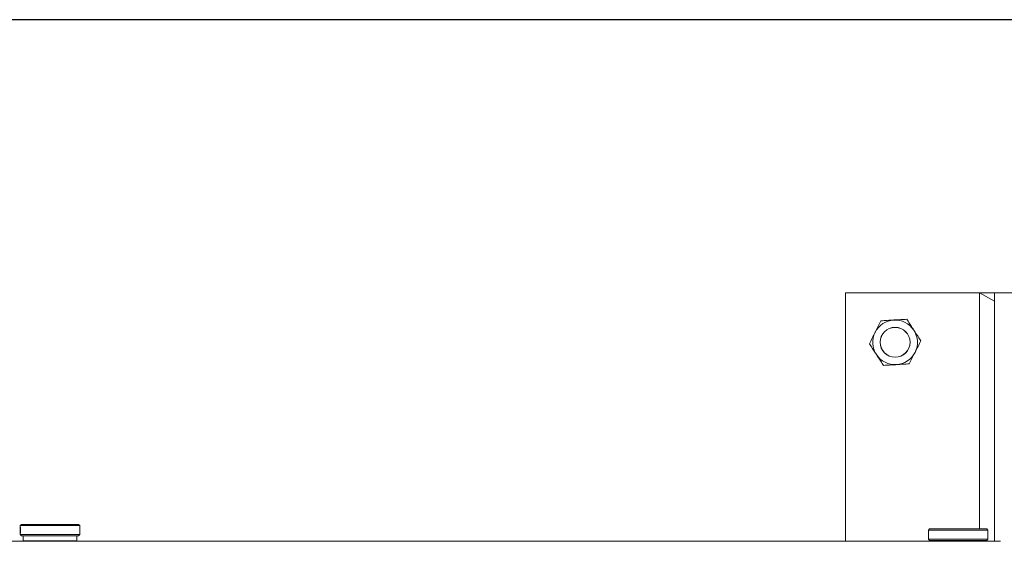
# Model space of a CAD drawing. Header units: feet. Extents: x 0 to 152508, y 0 to 59424.
# Tile 103 of 105: x 152343.14 to 152345.21, y 59422.12 to 59423.21. Entities that reach past the tile are written whole.
import ezdxf

# ---------------------------------------------------------------- set-up
doc = ezdxf.new("R2010")
doc.units = ezdxf.units.FT
doc.header["$LTSCALE"] = 0.05
doc.header["$MEASUREMENT"] = 0
doc.layers.add('Bridge plan$0$BR_P_Rail_Object', color=251, linetype='Continuous', lineweight=30)
doc.layers.add('Bridge plan$0$SC_Scratch7', color=252, linetype='Continuous', lineweight=0)

# ---------------------------------------------------------------- blocks, each defined once
blk = doc.blocks.new('Bridge plan$0$HIGH ST SCREENWALL_13 PANEL PLAN_2')
at = {"layer": 'Bridge plan$0$SC_Scratch7', "lineweight": 0}
for p, q in [((-40.7186398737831, 0.7818975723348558), (-40.71865679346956, 0.2602319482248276)), ((-40.0519745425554, 0.781875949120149), (-40.7186398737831, 0.7818975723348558)), ((-40.43740652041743, 0.2860593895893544), (-40.43739043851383, 0.7818884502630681)), ((-40.40614049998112, 0.781887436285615), (-40.43739043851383, 0.7818884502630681)), ((-40.43739043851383, 0.7818884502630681), (-40.40614106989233, 0.7643093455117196)), ((-40.40614049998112, 0.781887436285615), (-40.40615741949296, 0.2602218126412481)), ((-40.40614049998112, 0.781887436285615), (-40.40614106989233, 0.7643093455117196)), ((-40.36447391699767, 0.7818860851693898), (-40.40614049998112, 0.781887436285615)), ((-42.45042322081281, 0.2893148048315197), (-42.45042357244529, 0.2784706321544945)), ((-42.45042309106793, 0.2933129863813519), (-42.45042322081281, 0.2893148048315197)), ((-42.44792301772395, 0.2958128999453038), (-42.45042309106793, 0.2933129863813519)), ((-42.45042309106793, 0.2933129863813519), (-42.32542334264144, 0.293308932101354)), ((-42.44792301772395, 0.2958128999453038), (-42.3279232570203, 0.2958090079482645)), ((-42.32542334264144, 0.293308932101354), (-42.3279232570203, 0.2958090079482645)), ((-42.32542347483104, 0.2892442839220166), (-42.32542334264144, 0.293308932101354)), ((-42.45042357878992, 0.2782735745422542), (-42.45042371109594, 0.2741988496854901)), ((-42.45042371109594, 0.2741988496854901), (-42.44792379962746, 0.2716987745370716)), ((-42.45042371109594, 0.2741988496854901), (-42.3254239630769, 0.2741947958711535)), ((-42.44792379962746, 0.2716987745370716), (-42.32792403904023, 0.2716948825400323)), ((-42.44417380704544, 0.2716986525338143), (-42.44417414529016, 0.2612820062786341)), ((-42.33167437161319, 0.2612783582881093), (-42.33167403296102, 0.2716950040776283)), ((-42.32792403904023, 0.2716948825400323), (-42.3254239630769, 0.2741947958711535)), ((-42.3254239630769, 0.2741947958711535), (-42.32542383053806, 0.2782692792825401)), ((-42.32542383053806, 0.2782692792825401), (-42.32542347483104, 0.2892442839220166)), ((-40.54459388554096, 0.2835628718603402), (-40.54459398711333, 0.2804350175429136)), ((-40.54209381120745, 0.2860627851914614), (-40.54459388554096, 0.2835628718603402)), ((-40.54459388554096, 0.2835628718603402), (-40.41959413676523, 0.2835588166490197)), ((-40.54209381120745, 0.2860627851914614), (-40.42209404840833, 0.2860588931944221)), ((-40.41959413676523, 0.2835588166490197), (-40.42209404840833, 0.2860588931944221)), ((-40.41992817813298, 0.2743643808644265), (-40.4199174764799, 0.2725552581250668)), ((-40.41959423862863, 0.280429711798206), (-40.41959413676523, 0.2835588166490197)), ((-44.38271196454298, 0.2603507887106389), (-40.39313661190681, 0.2602213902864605)), ((-42.33167437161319, 0.2612783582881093), (-42.44417414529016, 0.2612820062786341)), ((-42.40354922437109, 0.2612806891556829), (-42.40354925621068, 0.2602865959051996)), ((-42.3722993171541, 0.2602855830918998), (-42.37229928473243, 0.2612796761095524)), ((-40.54459440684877, 0.2674953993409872), (-40.54459450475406, 0.2644487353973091)), ((-40.54459450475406, 0.2644487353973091), (-40.54209459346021, 0.2619486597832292)), ((-40.54459450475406, 0.2644487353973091), (-40.41959475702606, 0.2644446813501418)), ((-40.54209459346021, 0.2619486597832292), (-40.42209483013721, 0.2619447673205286)), ((-40.53834459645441, 0.2619485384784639), (-40.53834465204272, 0.2602260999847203)), ((-40.42584487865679, 0.2602224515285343), (-40.42584482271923, 0.2619448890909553)), ((-40.42209483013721, 0.2619447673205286), (-40.41959475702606, 0.2644446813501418)), ((-40.41959475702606, 0.2644446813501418), (-40.41959465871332, 0.2674937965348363))]:
    blk.add_line(p, q, dxfattribs=at)
for radius in [0.0314166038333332, 0.03124993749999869]:
    blk.add_circle((-40.61447679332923, 0.6777277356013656), radius, dxfattribs=at)
for centre, radius, start, end in [((-40.61447679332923, 0.6777277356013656), 0.04687490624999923, 93.33381642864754, 153.333816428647), ((-40.61447679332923, 0.6777277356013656), 0.0468749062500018, 33.33381642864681, 93.33381642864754), ((-40.61447679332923, 0.6777277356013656), 0.0468749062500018, 333.3338164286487, 33.33381642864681), ((-40.61447679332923, 0.6777277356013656), 0.04687490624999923, 153.333816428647, 213.3338164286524), ((-40.61447679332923, 0.6777277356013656), 0.04687490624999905, 213.3338164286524, 273.3338164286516), ((-40.61447679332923, 0.6777277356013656), 0.04687490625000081, 273.3338164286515, 333.3338164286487), ((-40.60691191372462, 0.2740075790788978), 0.06265684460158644, 354.0342443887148, 5.88784886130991)]:
    blk.add_arc(centre, radius, start, end, dxfattribs=at)
for points, knots in [([(-40.64422016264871, 0.7229494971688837), (-40.63983241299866, 0.7232050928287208), (-40.6309764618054, 0.7237209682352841), (-40.62182169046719, 0.724254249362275), (-40.61720272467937, 0.7245233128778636)], [0, 0, 0, 0, 0.4954579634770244, 1, 1, 1, 1]), ([(-40.61720272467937, 0.7245233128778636), (-40.61656220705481, 0.7245606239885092), (-40.61171246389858, 0.7248431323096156), (-40.60256862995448, 0.7253757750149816), (-40.59433820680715, 0.7258552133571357), (-40.59018528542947, 0.7260971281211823)], [0, 0, 0, 0, 0.07010265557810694, 0.5307909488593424, 1, 1, 1, 1]), ([(-40.59018528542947, 0.7260971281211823), (-40.58828489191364, 0.7232077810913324), (-40.58446496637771, 0.7173999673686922), (-40.57946151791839, 0.709792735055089), (-40.57639526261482, 0.7051308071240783), (-40.57531360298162, 0.7034862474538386)], [0, 0, 0, 0, 0.3905333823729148, 0.7850020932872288, 1, 1, 1, 1]), ([(-40.65636592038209, 0.6987648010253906), (-40.65607797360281, 0.6993381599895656), (-40.65389775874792, 0.7036794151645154), (-40.64978712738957, 0.7118645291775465), (-40.6460871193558, 0.7192320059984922), (-40.64422016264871, 0.7229494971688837)], [0, 0, 0, 0, 0.070102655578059, 0.5307909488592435, 1, 1, 1, 1]), ([(-40.57531360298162, 0.7034862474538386), (-40.57328996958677, 0.700409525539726), (-40.56921075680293, 0.6942074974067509), (-40.56426001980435, 0.686680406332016), (-40.56136078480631, 0.6822724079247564), (-40.56044191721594, 0.6808753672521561)], [0, 0, 0, 0, 0.4020739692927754, 0.8104971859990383, 1, 1, 1, 1]), ([(-40.6685116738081, 0.6745801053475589), (-40.66653914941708, 0.678507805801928), (-40.66255793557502, 0.6864352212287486), (-40.65844238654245, 0.6946301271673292), (-40.65636592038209, 0.6987648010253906)], [0, 0, 0, 0, 0.4954579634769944, 1, 1, 1, 1]), ([(-40.653639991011, 0.6519692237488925), (-40.65472165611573, 0.6536137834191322), (-40.65776620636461, 0.6582427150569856), (-40.66276986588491, 0.6658502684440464), (-40.66659012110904, 0.6716585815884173), (-40.6685116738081, 0.6745801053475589)], [0, 0, 0, 0, 0.2149974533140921, 0.6051517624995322, 1, 1, 1, 1]), ([(-40.56044191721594, 0.6808753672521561), (-40.56241444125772, 0.6769476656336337), (-40.56639565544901, 0.6690202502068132), (-40.57051120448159, 0.6608253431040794), (-40.57258767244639, 0.656690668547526)], [0, 0, 0, 0, 0.4954579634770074, 1, 1, 1, 1]), ([(-40.63876830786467, 0.629358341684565), (-40.63968717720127, 0.6307553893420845), (-40.6425575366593, 0.6351194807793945), (-40.64750707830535, 0.6426447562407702), (-40.6515863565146, 0.6488468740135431), (-40.653639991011, 0.6519692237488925)], [0, 0, 0, 0, 0.189503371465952, 0.5919695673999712, 1, 1, 1, 1]), ([(-40.57258767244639, 0.656690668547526), (-40.5728756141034, 0.6561173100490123), (-40.57505583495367, 0.6517760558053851), (-40.57916646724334, 0.6435909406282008), (-40.58286647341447, 0.6362234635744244), (-40.58473342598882, 0.6325059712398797)], [0, 0, 0, 0, 0.07010265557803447, 0.5307909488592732, 1, 1, 1, 1]), ([(-40.6117508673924, 0.6309321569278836), (-40.61239138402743, 0.6308948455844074), (-40.61724112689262, 0.6306123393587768), (-40.62638495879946, 0.6300796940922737), (-40.63461538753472, 0.6296002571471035), (-40.63876830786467, 0.629358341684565)], [0, 0, 0, 0, 0.07010265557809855, 0.5307909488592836, 1, 1, 1, 1]), ([(-40.58473342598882, 0.6325059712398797), (-40.58912118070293, 0.6322503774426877), (-40.59797712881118, 0.6317345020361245), (-40.60713190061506, 0.6312012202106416), (-40.6117508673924, 0.6309321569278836)], [0, 0, 0, 0, 0.4954579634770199, 1, 1, 1, 1]), ([(-42.45034301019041, 0.283755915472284), (-42.45034685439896, 0.2844857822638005), (-42.45035453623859, 0.285945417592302), (-42.45040161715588, 0.2878895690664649), (-42.45043235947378, 0.2893728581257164), (-42.45040771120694, 0.2902253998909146), (-42.45030181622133, 0.2903479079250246), (-42.45012328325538, 0.2897315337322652), (-42.44991244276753, 0.2884472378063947), (-42.44972902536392, 0.2866327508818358), (-42.4496316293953, 0.2844914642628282), (-42.44965254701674, 0.2822716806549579), (-42.44978394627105, 0.2802225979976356), (-42.44998348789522, 0.2785666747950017), (-42.45019039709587, 0.2774905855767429), (-42.4503476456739, 0.2771212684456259), (-42.45042478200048, 0.2774976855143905), (-42.45042650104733, 0.2785733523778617), (-42.45038600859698, 0.2802312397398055), (-42.45034887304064, 0.2820605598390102), (-42.45034467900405, 0.2832740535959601), (-42.45034301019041, 0.283755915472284)], [0, 0, 0, 0, 0.05349003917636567, 0.1069730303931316, 0.1606387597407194, 0.2144249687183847, 0.2680134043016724, 0.3213959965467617, 0.3748823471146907, 0.428621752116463, 0.4823711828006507, 0.5358682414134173, 0.5892453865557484, 0.642821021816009, 0.6966044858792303, 0.7502816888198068, 0.8037058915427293, 0.857123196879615, 0.9107890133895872, 0.9645754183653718, 1, 1, 1, 1]), ([(-42.32543062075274, 0.2782692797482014), (-42.32542895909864, 0.2783900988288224), (-42.32542278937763, 0.2788389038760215), (-42.32546375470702, 0.2802462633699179), (-42.3255010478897, 0.2822701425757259), (-42.32550815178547, 0.2845057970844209), (-42.32547782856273, 0.2866183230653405), (-42.32543196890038, 0.2883095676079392), (-42.32542972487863, 0.2889704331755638), (-42.32542879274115, 0.2892442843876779)], [0, 0, 0, 0, 0.06072773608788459, 0.2255858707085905, 0.390818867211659, 0.5554446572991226, 0.7194280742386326, 0.8837361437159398, 1, 1, 1, 1]), ([(-40.41993445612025, 0.274001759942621), (-40.41992675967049, 0.2747312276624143), (-40.41991136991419, 0.2761900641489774), (-40.41980359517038, 0.2781402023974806), (-40.41968671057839, 0.2796006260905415), (-40.41960255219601, 0.2804332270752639), (-40.41960269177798, 0.2804307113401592), (-40.41960274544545, 0.2804297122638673)], [0, 0, 0, 0, 0.2140444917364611, 0.4280607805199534, 0.6428083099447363, 0.8580379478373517, 1, 1, 1, 1]), ([(-40.41963149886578, 0.2678553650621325), (-40.41963145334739, 0.2678548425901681), (-40.41959973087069, 0.2675023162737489), (-40.41958504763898, 0.2674182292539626), (-40.41962060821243, 0.2677298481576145), (-40.41972437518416, 0.268822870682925), (-40.41984346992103, 0.2704760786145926), (-40.4199226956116, 0.2723065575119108), (-40.41993111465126, 0.2735199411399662), (-40.41993445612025, 0.274001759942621)], [0, 0, 0, 0, 0.0002623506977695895, 0.1771374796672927, 0.3531789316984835, 0.5291976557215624, 0.706035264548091, 0.8832702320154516, 1, 1, 1, 1])]:
    blk.add_open_spline(points, degree=3, knots=knots, dxfattribs=at)
blk = doc.blocks.new('Bridge plan')
at = {"layer": 'Bridge plan$0$BR_P_Rail_Object', "lineweight": -3}
blk.add_line((1828212.789513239, 711624.475581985), (1828067.901254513, 711624.4755819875), dxfattribs=at)
at = {"layer": 'Bridge plan$0$SC_Scratch7', "lineweight": -3, "rotation": 359.9997690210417}
blk.add_blockref('Bridge plan$0$HIGH ST SCREENWALL_13 PANEL PLAN_2', (1828124.657819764, 711623.1207852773), dxfattribs=at)
blk = doc.blocks.new('Trellis Base')
blk.add_blockref('Bridge plan', (-1675739.0632623, -652201.2630976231))

msp = doc.modelspace()

# ---------------------------------------------------------------- block references
msp.add_blockref('Trellis Base', (0, 0))

doc.saveas('drawing.dxf')
